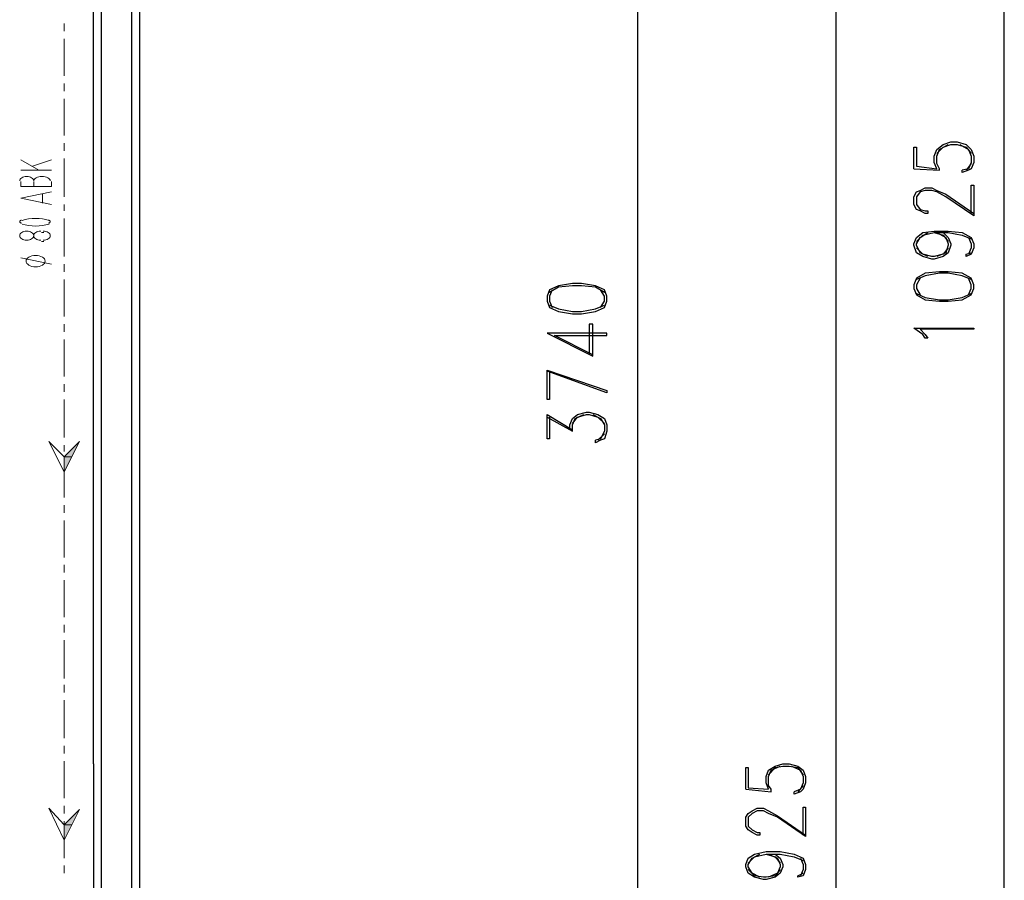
# Model space of a CAD drawing. Header units: millimetres. Extents: x 0 to 420, y 0 to 297.
# Tile 19 of 68: x 139 to 172, y 167 to 196. Entities that reach past the tile are written whole.
import ezdxf

# ---------------------------------------------------------------- set-up
doc = ezdxf.new("R2010")
doc.units = ezdxf.units.MM
doc.layers.add('FILL_000000', color=7, linetype='Continuous')
doc.layers.add('LINE_000000', color=7, linetype='Continuous')

msp = doc.modelspace()

# ---------------------------------------------------------------- hatches: boundary and pattern name
at = {"layer": 'FILL_000000'}
h = msp.add_hatch(color=7, dxfattribs=at)
h.dxf.hatch_style = 1
h.paths.add_polyline_path([(140.716, 181.525), (140.97, 181.525), (141.224, 182.033), (140.716, 181.525)])
h = msp.add_hatch(color=7, dxfattribs=at)
h.dxf.hatch_style = 1
h.paths.add_polyline_path([(140.716, 181.017), (140.716, 181.525), (140.97, 181.525), (140.716, 181.017)])
h = msp.add_hatch(color=7, dxfattribs=at)
h.dxf.hatch_style = 1
h.paths.add_polyline_path([(140.716, 169.291), (140.97, 169.291), (141.224, 169.799), (140.716, 169.291)])
h = msp.add_hatch(color=7, dxfattribs=at)
h.dxf.hatch_style = 1
h.paths.add_polyline_path([(140.716, 168.783), (140.716, 169.291), (140.97, 169.291), (140.716, 168.783)])

# ---------------------------------------------------------------- linework, layer by layer
at = {"layer": 'LINE_000000', "lineweight": 25}
for p, q in [((143.214, 253.831), (143.214, 58.039)), ((171.958, 134.112), (171.958, 243.332)), ((159.766, 203.327), (159.766, 165.947)), ((166.37, 134.112), (166.37, 203.327)), ((141.69, 171.323), (141.69, 201.845)), ((170.857, 191.262), (170.688, 191.05)), ((168.952, 191.093), (169.799, 191.05)), ((156.76, 182.838), (157.607, 182.372)), ((158.665, 182.287), (158.454, 182.076)), ((141.69, 171.323), (141.69, 166.539)), ((165.269, 170.603), (165.1, 170.392)), ((163.364, 170.476), (164.211, 170.392))]:
    msp.add_line(p, q, dxfattribs=at)
at = {"layer": 'LINE_000000', "lineweight": 13}
for p, q in [((140.716, 195.919), (140.716, 195.665)), ((140.716, 195.411), (140.716, 194.183)), ((140.716, 193.929), (140.716, 193.675)), ((140.716, 193.421), (140.716, 192.193)), ((140.716, 191.939), (140.716, 191.685)), ((139.277, 191.389), (139.869, 191.05)), ((139.658, 191.177), (140.293, 191.389)), ((140.716, 191.431), (140.716, 190.161)), ((140.293, 191.05), (139.277, 191.05)), ((139.7, 190.669), (139.7, 190.5)), ((140.293, 190.5), (140.293, 190.669)), ((139.996, 190.246), (139.996, 189.95)), ((140.716, 189.907), (140.716, 189.696)), ((140.716, 189.442), (140.716, 188.172)), ((139.954, 188.976), (140.039, 188.976)), ((140.039, 188.68), (139.954, 188.68)), ((140.293, 187.918), (139.277, 188.129)), ((140.716, 187.918), (140.716, 187.664)), ((140.716, 187.41), (140.716, 186.182)), ((140.716, 185.928), (140.716, 185.674)), ((140.716, 185.42), (140.716, 184.192)), ((140.716, 183.938), (140.716, 183.684)), ((140.716, 183.43), (140.716, 182.16)), ((140.716, 181.906), (140.716, 181.695)), ((140.716, 181.441), (140.716, 180.171)), ((140.716, 179.917), (140.716, 179.663)), ((140.716, 179.409), (140.716, 178.181)), ((140.716, 177.927), (140.716, 177.673)), ((140.716, 177.419), (140.716, 176.191)), ((140.716, 175.937), (140.716, 175.683)), ((140.716, 175.429), (140.716, 174.159)), ((140.716, 173.948), (140.716, 173.694)), ((140.716, 173.44), (140.716, 172.17)), ((140.716, 171.916), (140.716, 171.662)), ((140.716, 171.408), (140.716, 170.18)), ((140.716, 169.926), (140.716, 169.672)), ((140.716, 169.418), (140.716, 168.19)), ((140.716, 167.936), (140.716, 167.682))]:
    msp.add_line(p, q, dxfattribs=at)
at = {"layer": 'LINE_000000', "lineweight": 25}
for points in [[(142.96, 199.348), (141.944, 199.348), (141.944, 166.539), (142.96, 166.539), (142.96, 199.348)], [(168.952, 187.113), (169.037, 186.902), (169.333, 186.732), (169.799, 186.69), (170.095, 186.69), (170.561, 186.732), (170.857, 186.902), (170.942, 187.113), (170.942, 187.24), (170.857, 187.452), (170.561, 187.621), (170.095, 187.664), (169.799, 187.664), (169.333, 187.621), (169.037, 187.452), (168.952, 187.24), (168.952, 187.113)], [(156.76, 186.69), (156.845, 186.478), (157.141, 186.351), (157.607, 186.267), (157.903, 186.267), (158.369, 186.351), (158.665, 186.478), (158.75, 186.69), (158.75, 186.859), (158.665, 187.071), (158.369, 187.198), (157.903, 187.283), (157.607, 187.283), (157.141, 187.198), (156.845, 187.071), (156.76, 186.859), (156.76, 186.69)], [(170.942, 185.801), (170.942, 185.759), (169.164, 185.759), (169.333, 185.589), (169.418, 185.462), (169.333, 185.462), (169.249, 185.589), (168.952, 185.801), (170.942, 185.801)]]:
    msp.add_lwpolyline(points, close=True, dxfattribs=at)
for points in [[(168.952, 191.093), (168.952, 191.812), (169.037, 191.812), (169.037, 191.177), (169.714, 191.093), (169.63, 191.304), (169.63, 191.516), (169.714, 191.728), (169.926, 191.897), (170.18, 191.982), (170.392, 191.982), (170.688, 191.897), (170.857, 191.728), (170.942, 191.516), (170.942, 191.304), (170.857, 191.093), (170.773, 191.05), (170.561, 190.966), (170.561, 191.05)], [(169.799, 191.05), (169.799, 191.093), (169.714, 191.262), (169.714, 191.516), (169.799, 191.728), (170.095, 191.897)], [(169.714, 191.601), (169.926, 191.812), (170.18, 191.897), (170.392, 191.897), (170.688, 191.812), (170.857, 191.601)], [(170.476, 191.897), (170.773, 191.728), (170.857, 191.516), (170.857, 191.304), (170.773, 191.093), (170.561, 191.05)], [(170.857, 189.611), (170.857, 190.542), (170.942, 190.542), (170.942, 189.526), (170.011, 190.161), (169.714, 190.331), (169.545, 190.373), (169.333, 190.373), (169.164, 190.331), (169.037, 190.161), (169.037, 189.907), (169.164, 189.738), (169.333, 189.696), (169.418, 189.696), (169.418, 189.611), (169.333, 189.611), (169.164, 189.696), (169.037, 189.738), (168.952, 189.907), (168.952, 190.161), (169.037, 190.331), (169.164, 190.373), (169.333, 190.458), (169.545, 190.458), (169.714, 190.373), (170.011, 190.246), (170.942, 189.611)], [(169.926, 188.976), (170.095, 188.807), (170.18, 188.595), (170.18, 188.553), (170.095, 188.299), (169.926, 188.172), (169.63, 188.087), (169.545, 188.087), (169.249, 188.172), (169.037, 188.299), (168.952, 188.553), (168.952, 188.595), (169.037, 188.807), (169.249, 188.976), (169.63, 189.018), (170.095, 189.018), (170.561, 188.976), (170.857, 188.807), (170.942, 188.595), (170.942, 188.468), (170.857, 188.256), (170.688, 188.172), (170.688, 188.256), (170.857, 188.299)], [(169.418, 188.172), (169.164, 188.299), (169.037, 188.553), (169.037, 188.595), (169.164, 188.807), (169.418, 188.976)], [(169.037, 188.68), (169.249, 188.891), (169.63, 188.976), (170.095, 188.976), (170.561, 188.891), (170.857, 188.764)], [(169.63, 188.976), (169.926, 188.891), (170.095, 188.68)], [(169.714, 188.976), (170.011, 188.807), (170.095, 188.595), (170.095, 188.553), (170.011, 188.299), (169.714, 188.172)], [(170.773, 188.807), (170.857, 188.595), (170.857, 188.468), (170.773, 188.256)], [(170.095, 188.468), (169.926, 188.256), (169.63, 188.172), (169.545, 188.172), (169.249, 188.256), (169.037, 188.468)], [(170.857, 187.41), (170.561, 187.537), (170.095, 187.621), (169.799, 187.621), (169.333, 187.537), (169.037, 187.41)], [(158.665, 186.986), (158.369, 187.156), (157.903, 187.198), (157.607, 187.198), (157.141, 187.156), (156.845, 186.986)], [(169.164, 187.452), (169.037, 187.24), (169.037, 187.113), (169.164, 186.902)], [(170.773, 186.902), (170.857, 187.113), (170.857, 187.24), (170.773, 187.452)], [(156.93, 187.071), (156.845, 186.859), (156.845, 186.69), (156.93, 186.478)], [(158.538, 186.478), (158.665, 186.69), (158.665, 186.859), (158.538, 187.071)], [(169.037, 186.944), (169.333, 186.817), (169.799, 186.732), (170.095, 186.732), (170.561, 186.817), (170.857, 186.944)], [(156.845, 186.563), (157.141, 186.436), (157.607, 186.351), (157.903, 186.351), (158.369, 186.436), (158.665, 186.563)], [(158.284, 184.912), (157.014, 185.547), (158.75, 185.547), (158.75, 185.632), (156.76, 185.632), (158.284, 184.87), (158.284, 185.928), (158.157, 185.928), (158.157, 184.912)], [(156.845, 184.362), (156.845, 183.43), (156.76, 183.43), (156.76, 184.404), (158.75, 183.727), (158.75, 183.642), (156.76, 184.362)], [(157.522, 182.414), (157.522, 182.584), (157.607, 182.795), (157.776, 182.922), (158.073, 183.007), (158.157, 183.007), (158.454, 182.922), (158.665, 182.795), (158.75, 182.584), (158.75, 182.372), (158.665, 182.118), (158.538, 182.076), (158.369, 181.991), (158.369, 182.076)], [(156.845, 182.838), (156.845, 182.118), (156.76, 182.118), (156.76, 182.922), (157.607, 182.414)], [(157.607, 182.372), (157.607, 182.584), (157.692, 182.795), (157.988, 182.922)], [(157.607, 182.626), (157.776, 182.838), (158.073, 182.922), (158.157, 182.922), (158.454, 182.838), (158.665, 182.626)], [(158.284, 182.922), (158.538, 182.795), (158.665, 182.584), (158.665, 182.372), (158.538, 182.118), (158.369, 182.076)], [(163.364, 170.476), (163.364, 171.196), (163.449, 171.196), (163.449, 170.519), (164.126, 170.476), (164.042, 170.688), (164.042, 170.9), (164.126, 171.111), (164.338, 171.238), (164.592, 171.323), (164.804, 171.323), (165.1, 171.238), (165.269, 171.111), (165.354, 170.9), (165.354, 170.688), (165.269, 170.476), (165.185, 170.392), (164.973, 170.307), (164.973, 170.392)], [(164.211, 170.392), (164.211, 170.476), (164.126, 170.603), (164.126, 170.9), (164.211, 171.111), (164.507, 171.238)], [(164.126, 170.942), (164.338, 171.196), (164.592, 171.238), (164.804, 171.238), (165.1, 171.196), (165.269, 170.942)], [(164.888, 171.238), (165.185, 171.111), (165.269, 170.9), (165.269, 170.688), (165.185, 170.476), (164.973, 170.392)], [(165.269, 168.952), (165.269, 169.884), (165.354, 169.884), (165.354, 168.91), (164.423, 169.545), (164.126, 169.672), (163.957, 169.757), (163.745, 169.757), (163.576, 169.672), (163.449, 169.545), (163.449, 169.249), (163.576, 169.122), (163.745, 169.037), (163.83, 169.037), (163.83, 168.952), (163.745, 168.952), (163.576, 169.037), (163.449, 169.122), (163.364, 169.249), (163.364, 169.545), (163.449, 169.672), (163.576, 169.757), (163.745, 169.841), (163.957, 169.841), (164.126, 169.757), (164.423, 169.587), (165.354, 168.952)], [(164.338, 168.317), (164.507, 168.19), (164.592, 167.979), (164.592, 167.894), (164.507, 167.682), (164.338, 167.555), (164.042, 167.471), (163.957, 167.471), (163.661, 167.555), (163.449, 167.682), (163.364, 167.894), (163.364, 167.979), (163.449, 168.19), (163.661, 168.317), (164.042, 168.402), (164.507, 168.402), (164.973, 168.317), (165.269, 168.19), (165.354, 167.979), (165.354, 167.809), (165.269, 167.598), (165.1, 167.555), (165.1, 167.598), (165.269, 167.682)], [(163.83, 167.555), (163.576, 167.682), (163.449, 167.894), (163.449, 167.979), (163.576, 168.19), (163.83, 168.317)], [(163.449, 168.021), (163.661, 168.233), (164.042, 168.317), (164.507, 168.317), (164.973, 168.233), (165.269, 168.106)], [(164.042, 168.317), (164.338, 168.233), (164.507, 168.021)], [(164.126, 168.317), (164.423, 168.19), (164.507, 167.979), (164.507, 167.894), (164.423, 167.682), (164.126, 167.555)], [(165.185, 168.19), (165.269, 167.979), (165.269, 167.809), (165.185, 167.598)], [(164.507, 167.809), (164.338, 167.598), (164.042, 167.555), (163.957, 167.555), (163.661, 167.598), (163.449, 167.809)]]:
    msp.add_lwpolyline(points, dxfattribs=at)
at = {"layer": 'LINE_000000', "lineweight": 13}
for points in [[(139.7, 190.69), (139.695, 190.72), (139.682, 190.748), (139.66, 190.773), (139.632, 190.795), (139.597, 190.813), (139.558, 190.827), (139.514, 190.836), (139.467, 190.839), (139.42, 190.836), (139.377, 190.827), (139.337, 190.813), (139.303, 190.795), (139.274, 190.773), (139.253, 190.748), (139.239, 190.72), (139.234, 190.69)], [(140.25, 190.69), (140.245, 190.72), (140.229, 190.748), (140.203, 190.773), (140.17, 190.795), (140.129, 190.813), (140.082, 190.827), (140.031, 190.836), (139.975, 190.839), (139.92, 190.836), (139.868, 190.827), (139.821, 190.813), (139.781, 190.795), (139.747, 190.773), (139.722, 190.748), (139.706, 190.72), (139.7, 190.69)], [(139.277, 190.669), (139.277, 190.5), (140.293, 190.5)], [(140.293, 189.907), (139.277, 190.119), (140.293, 190.331)], [(139.294, 189.387), (139.281, 189.382), (139.269, 189.377), (139.259, 189.371), (139.25, 189.364), (139.243, 189.358), (139.238, 189.351), (139.235, 189.343), (139.234, 189.336), (139.235, 189.328), (139.238, 189.321), (139.243, 189.314), (139.25, 189.307), (139.259, 189.301), (139.269, 189.295), (139.281, 189.29), (139.294, 189.285)], [(140.215, 189.373), (140.107, 189.403), (139.995, 189.425), (139.88, 189.437), (139.763, 189.442), (139.647, 189.437), (139.532, 189.425), (139.42, 189.403), (139.312, 189.373)], [(139.312, 189.256), (139.42, 189.226), (139.532, 189.205), (139.647, 189.192), (139.763, 189.188), (139.88, 189.192), (139.995, 189.205), (140.107, 189.226), (140.215, 189.256)], [(140.19, 189.285), (140.204, 189.29), (140.216, 189.295), (140.226, 189.301), (140.234, 189.307), (140.241, 189.314), (140.246, 189.321), (140.249, 189.328), (140.25, 189.336), (140.249, 189.343), (140.246, 189.351), (140.241, 189.358), (140.234, 189.364), (140.226, 189.371), (140.216, 189.377), (140.204, 189.382), (140.19, 189.387)], [(139.933, 189.018), (139.886, 189.015), (139.842, 189.007), (139.803, 188.993), (139.768, 188.975), (139.74, 188.953), (139.718, 188.928), (139.705, 188.9), (139.7, 188.87), (139.705, 188.84), (139.718, 188.813), (139.74, 188.787), (139.768, 188.765), (139.803, 188.747), (139.842, 188.734), (139.886, 188.725), (139.933, 188.722)], [(140.018, 188.722), (140.064, 188.725), (140.108, 188.734), (140.148, 188.747), (140.182, 188.765), (140.211, 188.787), (140.232, 188.813), (140.246, 188.84), (140.25, 188.87), (140.246, 188.9), (140.232, 188.928), (140.211, 188.953), (140.182, 188.975), (140.148, 188.993), (140.108, 189.007), (140.064, 189.015), (140.018, 189.018)]]:
    msp.add_lwpolyline(points, dxfattribs=at)
for points in [[(139.467, 189.018), (139.42, 189.015), (139.377, 189.007), (139.337, 188.993), (139.303, 188.975), (139.274, 188.953), (139.253, 188.928), (139.239, 188.9), (139.234, 188.87), (139.239, 188.84), (139.253, 188.813), (139.274, 188.787), (139.303, 188.765), (139.337, 188.747), (139.377, 188.734), (139.42, 188.725), (139.467, 188.722), (139.514, 188.725), (139.558, 188.734), (139.597, 188.747), (139.632, 188.765), (139.66, 188.787), (139.682, 188.813), (139.695, 188.84), (139.7, 188.87), (139.695, 188.9), (139.682, 188.928), (139.66, 188.953), (139.632, 188.975), (139.597, 188.993), (139.558, 189.007), (139.514, 189.015), (139.467, 189.018)], [(139.763, 188.214), (139.7, 188.21), (139.64, 188.199), (139.586, 188.181), (139.539, 188.158), (139.5, 188.13), (139.471, 188.098), (139.452, 188.062), (139.446, 188.023), (139.452, 187.985), (139.471, 187.949), (139.5, 187.917), (139.539, 187.889), (139.586, 187.866), (139.64, 187.848), (139.7, 187.837), (139.763, 187.833), (139.827, 187.837), (139.887, 187.848), (139.941, 187.866), (139.988, 187.889), (140.027, 187.917), (140.056, 187.949), (140.075, 187.985), (140.081, 188.023), (140.075, 188.062), (140.056, 188.098), (140.027, 188.13), (139.988, 188.158), (139.941, 188.181), (139.887, 188.199), (139.827, 188.21), (139.763, 188.214)], [(140.208, 182.033), (140.716, 181.525), (141.224, 182.033), (140.716, 181.017), (140.208, 182.033)], [(140.208, 169.841), (140.716, 169.291), (141.224, 169.799), (140.716, 168.783), (140.208, 169.841)]]:
    msp.add_lwpolyline(points, close=True, dxfattribs=at)
at = {"layer": 'LINE_000000', "lineweight": 0}
for points in [[(140.716, 181.525), (140.97, 181.525), (141.224, 182.033), (140.716, 181.525)], [(140.716, 181.017), (140.716, 181.525), (140.97, 181.525), (140.716, 181.017)], [(140.716, 169.291), (140.97, 169.291), (141.224, 169.799), (140.716, 169.291)], [(140.716, 168.783), (140.716, 169.291), (140.97, 169.291), (140.716, 168.783)]]:
    msp.add_lwpolyline(points, close=True, dxfattribs=at)

doc.saveas('drawing.dxf')
